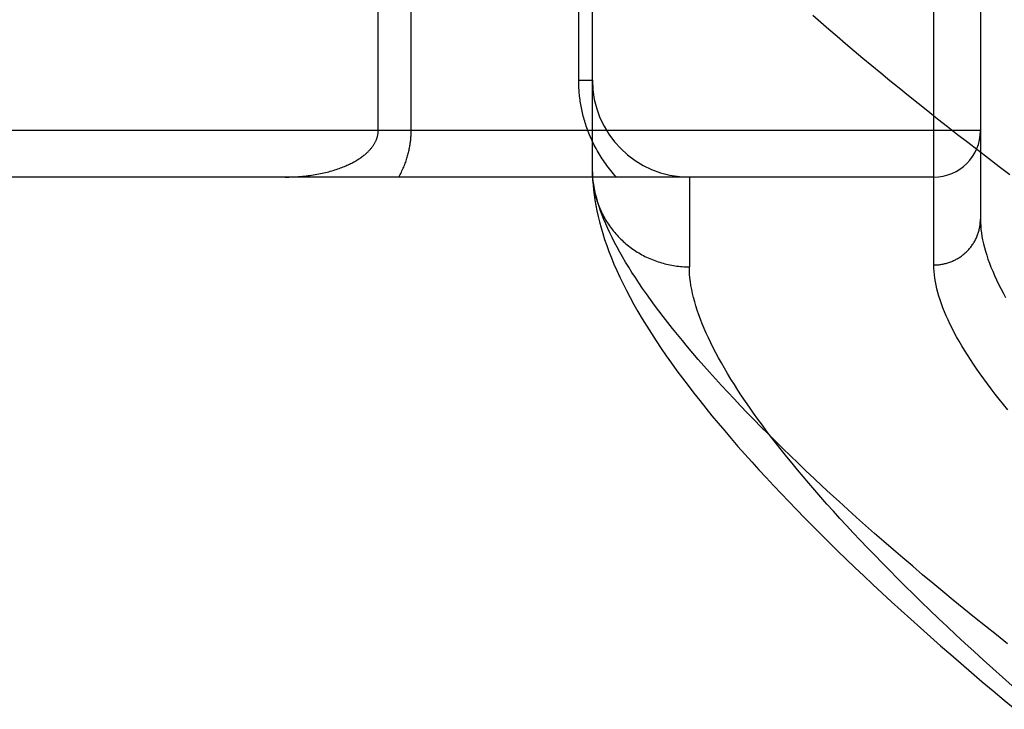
# Model space of a CAD drawing. Header units: inches. Extents: x 0 to 262, y 0 to 169.
# Tile 177 of 256: x 113.911 to 114.545, y 94.758 to 95.202. Entities that reach past the tile are written whole.
import ezdxf

# ---------------------------------------------------------------- set-up
doc = ezdxf.new("R2010")
doc.units = ezdxf.units.IN
doc.header["$LTSCALE"] = 14.384615
doc.header["$MEASUREMENT"] = 0
doc.linetypes.add('HIDDEN', pattern=[0.2, 0.1, -0.1])
doc.layers.add('RIGHTHAND_DOOR_ASSEMBLY', color=7, linetype='CONTINUOUS')

msp = doc.modelspace()

# ---------------------------------------------------------------- linework, layer by layer
at = {"layer": 'RIGHTHAND_DOOR_ASSEMBLY', "color": 8, "linetype": 'HIDDEN'}
for p, q in [((114.49942, 95.04397), (114.49942, 96.15711)), ((114.52942, 96.12772), (114.52942, 95.07335)), ((114.27063, 95.16304), (114.27063, 95.44429)), ((114.27942, 95.10392), (114.27942, 95.44429)), ((114.1627, 95.13054), (114.1627, 95.40256)), ((114.14149, 95.13054), (114.14149, 95.37917)), ((114.27063, 95.16304), (114.27942, 95.16304)), ((114.52942, 95.13054), (113.43742, 95.13054)), ((114.27942, 95.10392), (114.27946, 95.10152)), ((114.49942, 95.10054), (113.43742, 95.10054)), ((114.34192, 95.10054), (114.34192, 95.04272))]:
    msp.add_line(p, q, dxfattribs=at)
for points in [[(114.54844, 95.102), (114.54152, 95.10722), (114.53468, 95.11242), (114.52793, 95.11758), (114.52126, 95.12271), (114.51468, 95.12781), (114.50818, 95.13288), (114.50178, 95.13791), (114.49546, 95.14292), (114.48923, 95.14788), (114.48309, 95.15282), (114.47703, 95.15772), (114.47107, 95.16258), (114.4652, 95.16741), (114.45941, 95.1722), (114.45372, 95.17695), (114.44811, 95.18167), (114.44259, 95.18635), (114.43717, 95.19099), (114.43183, 95.19559), (114.42659, 95.20016), (114.42144, 95.20468)], [(114.29494, 95.10054), (114.294, 95.10157), (114.29309, 95.10262), (114.29219, 95.10367), (114.29132, 95.10473), (114.29047, 95.10579), (114.28965, 95.10686), (114.28884, 95.10793), (114.28805, 95.109), (114.28728, 95.11009), (114.28654, 95.11117), (114.28581, 95.11226), (114.2851, 95.11336), (114.28442, 95.11445), (114.28375, 95.11555), (114.2831, 95.11665), (114.28247, 95.11776), (114.28186, 95.11886), (114.28127, 95.11997), (114.28069, 95.12108), (114.28014, 95.12219), (114.2796, 95.12331), (114.27908, 95.12442), (114.27857, 95.12554), (114.27809, 95.12665), (114.27762, 95.12777), (114.27717, 95.12888), (114.27673, 95.12999), (114.27632, 95.1311), (114.27592, 95.13221), (114.27554, 95.13331), (114.27517, 95.13441), (114.27482, 95.13551), (114.27449, 95.1366), (114.27417, 95.13769), (114.27387, 95.13877), (114.27358, 95.13985), (114.27331, 95.14093), (114.27305, 95.142), (114.27281, 95.14307), (114.27258, 95.14414), (114.27237, 95.1452), (114.27216, 95.14626), (114.27197, 95.14732), (114.2718, 95.14837), (114.27164, 95.14943), (114.27149, 95.15048), (114.27135, 95.15153), (114.27122, 95.15257), (114.27111, 95.15362), (114.27101, 95.15466), (114.27092, 95.15571), (114.27084, 95.15675), (114.27078, 95.15778), (114.27073, 95.15882), (114.27068, 95.15986), (114.27065, 95.16092), (114.27064, 95.16197), (114.27063, 95.16304)], [(114.08149, 95.10054), (114.08275, 95.10054), (114.084, 95.10056), (114.08525, 95.1006), (114.0865, 95.10064), (114.08774, 95.1007), (114.08898, 95.10077), (114.09021, 95.10085), (114.09144, 95.10095), (114.09266, 95.10106), (114.09387, 95.10118), (114.09507, 95.10131), (114.09626, 95.10146), (114.09744, 95.10162), (114.09861, 95.10178), (114.09977, 95.10196), (114.10091, 95.10215), (114.10205, 95.10235), (114.10317, 95.10256), (114.10427, 95.10278), (114.10536, 95.10301), (114.10644, 95.10325), (114.1075, 95.1035), (114.10854, 95.10376), (114.10957, 95.10402), (114.11058, 95.1043), (114.11158, 95.10458), (114.11256, 95.10487), (114.11352, 95.10517), (114.11446, 95.10547), (114.11539, 95.10578), (114.1163, 95.1061), (114.11719, 95.10642), (114.11806, 95.10675), (114.11891, 95.10709), (114.11975, 95.10743), (114.12057, 95.10777), (114.12137, 95.10812), (114.12215, 95.10848), (114.12292, 95.10883), (114.12366, 95.1092), (114.12439, 95.10956), (114.1251, 95.10993), (114.12579, 95.11031), (114.12647, 95.11068), (114.12713, 95.11106), (114.12777, 95.11144), (114.12839, 95.11182), (114.12899, 95.11221), (114.12958, 95.1126), (114.13015, 95.11299), (114.13071, 95.11338), (114.13125, 95.11377), (114.13178, 95.11417), (114.13228, 95.11457), (114.13277, 95.11496), (114.13324, 95.11535), (114.13368, 95.11574), (114.13411, 95.11612), (114.13453, 95.11651), (114.13493, 95.1169), (114.13532, 95.11729), (114.1357, 95.11768), (114.13606, 95.11807), (114.13641, 95.11846), (114.13675, 95.11884), (114.13707, 95.11923), (114.13738, 95.11962), (114.13767, 95.12), (114.13795, 95.12039), (114.13822, 95.12077), (114.13848, 95.12115), (114.13872, 95.12152), (114.13895, 95.1219), (114.13917, 95.12227), (114.13937, 95.12263), (114.13956, 95.123), (114.13975, 95.12336), (114.13992, 95.12372), (114.14008, 95.12407), (114.14023, 95.12442), (114.14037, 95.12477), (114.14051, 95.12512), (114.14063, 95.12547), (114.14074, 95.12582), (114.14085, 95.12616), (114.14094, 95.1265), (114.14103, 95.12684), (114.14111, 95.12718), (114.14118, 95.12751), (114.14125, 95.12785), (114.14131, 95.12818), (114.14135, 95.12852), (114.14139, 95.12885), (114.14143, 95.12918), (114.14145, 95.12951), (114.14147, 95.12985), (114.14149, 95.13019), (114.14149, 95.13054)], [(114.15466, 95.10054), (114.15512, 95.10134), (114.15556, 95.10214), (114.15599, 95.10295), (114.1564, 95.10377), (114.1568, 95.10458), (114.15718, 95.10539), (114.15755, 95.1062), (114.1579, 95.10702), (114.15824, 95.10783), (114.15856, 95.10864), (114.15887, 95.10944), (114.15917, 95.11025), (114.15945, 95.11105), (114.15972, 95.11184), (114.15997, 95.11263), (114.16021, 95.11341), (114.16043, 95.11418), (114.16064, 95.11495), (114.16084, 95.11571), (114.16103, 95.11646), (114.1612, 95.11721), (114.16137, 95.11795), (114.16152, 95.11868), (114.16166, 95.11941), (114.16179, 95.12013), (114.16192, 95.12085), (114.16203, 95.12157), (114.16213, 95.12228), (114.16223, 95.12299), (114.16231, 95.12369), (114.16239, 95.12439), (114.16245, 95.12508), (114.16251, 95.12578), (114.16256, 95.12646), (114.16261, 95.12715), (114.16264, 95.12783), (114.16267, 95.12851), (114.16269, 95.12919), (114.1627, 95.12986), (114.1627, 95.13054)], [(114.28222, 95.08688), (114.28156, 95.08946), (114.28098, 95.09198), (114.28049, 95.09446), (114.28009, 95.0969), (114.27978, 95.09929), (114.27955, 95.10163), (114.27942, 95.10392)], [(114.27946, 95.10152), (114.27962, 95.09856), (114.27985, 95.09548), (114.28017, 95.0923), (114.28057, 95.08904), (114.28107, 95.0857), (114.28166, 95.08228), (114.28234, 95.0788), (114.28313, 95.07525), (114.28402, 95.07163), (114.28502, 95.06795), (114.28612, 95.06421), (114.28734, 95.0604), (114.28867, 95.05653), (114.29011, 95.0526), (114.29168, 95.04859), (114.29336, 95.04452), (114.29517, 95.04037), (114.29711, 95.03615), (114.29919, 95.03186), (114.30139, 95.02749), (114.30373, 95.02305), (114.30621, 95.01854), (114.30882, 95.01394), (114.31157, 95.00929), (114.31445, 95.00459), (114.31744, 94.99984), (114.32055, 94.99506), (114.32377, 94.99025), (114.32707, 94.98545), (114.33047, 94.98064), (114.33393, 94.97584), (114.33748, 94.97104), (114.34112, 94.96623), (114.34483, 94.96142), (114.34862, 94.95659), (114.35251, 94.95174), (114.35648, 94.94687), (114.36054, 94.94198), (114.36468, 94.93706), (114.36892, 94.93212), (114.37324, 94.92715), (114.37764, 94.92216), (114.38213, 94.91714), (114.38671, 94.9121), (114.39138, 94.90703), (114.39613, 94.90193), (114.40097, 94.8968), (114.4059, 94.89164), (114.41092, 94.88645), (114.41603, 94.88122), (114.42123, 94.87596), (114.42652, 94.87067), (114.43191, 94.86534), (114.43738, 94.85998), (114.44295, 94.85459), (114.44861, 94.84916), (114.45436, 94.8437), (114.4602, 94.83821), (114.46613, 94.83268), (114.47216, 94.82712), (114.47828, 94.82152), (114.4845, 94.81589), (114.49081, 94.81023), (114.49721, 94.80453), (114.50371, 94.7988), (114.5103, 94.79304), (114.51698, 94.78725), (114.52376, 94.78143), (114.53063, 94.77558), (114.5376, 94.76969), (114.54466, 94.76378), (114.55181, 94.75784)], [(114.27951, 95.10057), (114.27958, 95.09945), (114.27968, 95.09834), (114.27979, 95.09723), (114.27993, 95.09612), (114.28008, 95.09501), (114.28026, 95.09391), (114.28046, 95.09281), (114.28067, 95.09171), (114.28091, 95.09062), (114.28117, 95.08953), (114.28145, 95.08844), (114.28175, 95.08736), (114.28207, 95.08629), (114.28241, 95.08522), (114.28276, 95.08416), (114.28314, 95.08311), (114.28354, 95.08206), (114.28396, 95.08102), (114.28439, 95.07999), (114.28485, 95.07896), (114.28533, 95.07795), (114.28582, 95.07694), (114.28633, 95.07594), (114.28686, 95.07495), (114.28741, 95.07397), (114.28798, 95.073), (114.28857, 95.07204), (114.28917, 95.07109), (114.28979, 95.07015), (114.29043, 95.06923), (114.29109, 95.06831), (114.29176, 95.06741), (114.29245, 95.06652), (114.29315, 95.06564), (114.29388, 95.06477), (114.29461, 95.06392), (114.29537, 95.06308), (114.29614, 95.06226), (114.29692, 95.06145), (114.29772, 95.06065), (114.29854, 95.05986), (114.29937, 95.0591), (114.30021, 95.05834), (114.30107, 95.0576), (114.30194, 95.05688), (114.30282, 95.05617), (114.30372, 95.05548), (114.30463, 95.05481), (114.30555, 95.05415), (114.30648, 95.05351), (114.30743, 95.05288), (114.30839, 95.05227), (114.30936, 95.05168), (114.31034, 95.05111), (114.31133, 95.05055), (114.31233, 95.05002), (114.31334, 95.0495), (114.31436, 95.04899), (114.31539, 95.04851), (114.31643, 95.04804), (114.31747, 95.0476), (114.31853, 95.04717), (114.31959, 95.04676), (114.32066, 95.04637), (114.32174, 95.046), (114.32282, 95.04565), (114.32391, 95.04532), (114.32501, 95.04501), (114.32611, 95.04471), (114.32722, 95.04444), (114.32833, 95.04419), (114.32944, 95.04395), (114.33056, 95.04374), (114.33169, 95.04355), (114.33282, 95.04338), (114.33395, 95.04322), (114.33508, 95.04309), (114.33622, 95.04298), (114.33735, 95.04289), (114.33849, 95.04282), (114.33963, 95.04276), (114.34077, 95.04273), (114.34192, 95.04272)], [(114.54688, 94.80007), (114.5397, 94.80574), (114.53262, 94.81139), (114.52563, 94.817), (114.51875, 94.82257), (114.51196, 94.82811), (114.50527, 94.83362), (114.49869, 94.83909), (114.4922, 94.84452), (114.48582, 94.84991), (114.47953, 94.85527), (114.47335, 94.86058), (114.46726, 94.86585), (114.46128, 94.87109), (114.4554, 94.87628), (114.44962, 94.88143), (114.44393, 94.88653), (114.43835, 94.8916), (114.43287, 94.89662), (114.4275, 94.90159), (114.42222, 94.90652), (114.41704, 94.91141), (114.41196, 94.91624), (114.40698, 94.92104), (114.4021, 94.92579), (114.39732, 94.93049), (114.39264, 94.93514), (114.38806, 94.93975), (114.38358, 94.94431), (114.37919, 94.94882), (114.37491, 94.95328), (114.37072, 94.9577), (114.36663, 94.96207), (114.36264, 94.96639), (114.35874, 94.97066), (114.35495, 94.97488), (114.35125, 94.97906), (114.34764, 94.98318), (114.34414, 94.98726), (114.34072, 94.99129), (114.33741, 94.99527), (114.33419, 94.9992), (114.33106, 95.00308), (114.32803, 95.00691), (114.32509, 95.01069), (114.32225, 95.01443), (114.3195, 95.01811), (114.31685, 95.02175), (114.31428, 95.02534), (114.31181, 95.02888), (114.30944, 95.03237), (114.30715, 95.03581), (114.30496, 95.0392), (114.30286, 95.04254), (114.30085, 95.04584), (114.29894, 95.04908), (114.29711, 95.05228), (114.29538, 95.05542), (114.29373, 95.05852), (114.29218, 95.06158), (114.29071, 95.06458), (114.28934, 95.06753), (114.28806, 95.07044), (114.28686, 95.0733), (114.28576, 95.07611), (114.28474, 95.07888), (114.28381, 95.08159), (114.28297, 95.08426), (114.28222, 95.08688)], [(114.49942, 95.04397), (114.50007, 95.04397), (114.50072, 95.04399), (114.50138, 95.04403), (114.50203, 95.04408), (114.50268, 95.04414), (114.50333, 95.04422), (114.50398, 95.04431), (114.50463, 95.04441), (114.50527, 95.04453), (114.50591, 95.04466), (114.50655, 95.04481), (114.50718, 95.04497), (114.50781, 95.04514), (114.50844, 95.04533), (114.50906, 95.04553), (114.50968, 95.04574), (114.51029, 95.04596), (114.5109, 95.0462), (114.5115, 95.04646), (114.51209, 95.04672), (114.51269, 95.047), (114.51327, 95.04729), (114.51385, 95.04759), (114.51442, 95.0479), (114.51498, 95.04823), (114.51554, 95.04857), (114.51608, 95.04892), (114.51662, 95.04928), (114.51716, 95.04965), (114.51768, 95.05004), (114.51819, 95.05044), (114.5187, 95.05084), (114.5192, 95.05126), (114.51968, 95.05169), (114.52016, 95.05213), (114.52063, 95.05257), (114.52109, 95.05303), (114.52153, 95.0535), (114.52197, 95.05398), (114.5224, 95.05446), (114.52281, 95.05496), (114.52322, 95.05546), (114.52361, 95.05598), (114.52399, 95.0565), (114.52436, 95.05703), (114.52472, 95.05756), (114.52506, 95.05811), (114.5254, 95.05866), (114.52572, 95.05922), (114.52603, 95.05978), (114.52632, 95.06036), (114.52661, 95.06093), (114.52688, 95.06152), (114.52713, 95.06211), (114.52738, 95.0627), (114.52761, 95.0633), (114.52782, 95.06391), (114.52803, 95.06452), (114.52822, 95.06513), (114.52839, 95.06575), (114.52856, 95.06637), (114.52871, 95.06699), (114.52884, 95.06762), (114.52896, 95.06825), (114.52907, 95.06888), (114.52916, 95.06952), (114.52924, 95.07016), (114.5293, 95.07079), (114.52935, 95.07143), (114.52939, 95.07207), (114.52941, 95.07271), (114.52942, 95.07335)], [(114.52942, 95.07335), (114.52946, 95.07124), (114.52958, 95.06908), (114.52978, 95.06688), (114.53006, 95.06464), (114.53042, 95.06235), (114.53086, 95.06003), (114.53138, 95.05766), (114.53199, 95.05526), (114.53267, 95.05281), (114.53344, 95.05031), (114.53429, 95.04778), (114.53522, 95.0452), (114.53623, 95.04259), (114.53732, 95.03993), (114.5385, 95.03722), (114.53976, 95.03448), (114.54111, 95.03169), (114.54254, 95.02886), (114.54405, 95.02599), (114.54564, 95.02307)], [(114.54996, 94.7729), (114.54366, 94.77848), (114.53746, 94.78402), (114.53136, 94.78952), (114.52536, 94.79498), (114.51947, 94.8004), (114.51367, 94.80577), (114.50798, 94.8111), (114.50239, 94.81638), (114.4969, 94.82162), (114.49151, 94.82681), (114.48623, 94.83196), (114.48104, 94.83706), (114.47595, 94.84212), (114.47097, 94.84712), (114.46608, 94.85208), (114.4613, 94.85699), (114.45661, 94.86185), (114.45202, 94.86666), (114.44754, 94.87143), (114.44315, 94.87614), (114.43886, 94.8808), (114.43467, 94.88542), (114.43057, 94.88998), (114.42657, 94.89449), (114.42267, 94.89895), (114.41887, 94.90336), (114.41516, 94.90772), (114.41155, 94.91203), (114.40804, 94.91629), (114.40462, 94.9205), (114.4013, 94.92465), (114.39807, 94.92876), (114.39493, 94.93281), (114.39189, 94.93681), (114.38894, 94.94076), (114.38609, 94.94466), (114.38332, 94.94851), (114.38065, 94.9523), (114.37808, 94.95605), (114.37559, 94.95974), (114.3732, 94.96338), (114.37089, 94.96697), (114.36868, 94.97051), (114.36656, 94.974), (114.36452, 94.97744), (114.36258, 94.98083), (114.36073, 94.98417), (114.35896, 94.98745), (114.35728, 94.99069), (114.3557, 94.99387), (114.3542, 94.99701), (114.35279, 95.00009), (114.35146, 95.00312), (114.35022, 95.00611), (114.34907, 95.00904), (114.34801, 95.01193), (114.34703, 95.01476), (114.34614, 95.01755), (114.34534, 95.02028), (114.34462, 95.02297), (114.34398, 95.02561), (114.34343, 95.0282), (114.34297, 95.03074), (114.34259, 95.03323), (114.34229, 95.03568), (114.34208, 95.03807), (114.34196, 95.04042), (114.34192, 95.04272)], [(114.54704, 94.9507), (114.54424, 94.95411), (114.54152, 94.95749), (114.5389, 94.96083), (114.53636, 94.96412), (114.5339, 94.96737), (114.53154, 94.97059), (114.52926, 94.97376), (114.52706, 94.97689), (114.52495, 94.97998), (114.52293, 94.98303), (114.52099, 94.98604), (114.51914, 94.989), (114.51738, 94.99193), (114.51569, 94.99481), (114.51409, 94.99766), (114.51258, 95.00046), (114.51115, 95.00322), (114.5098, 95.00594), (114.50854, 95.00862), (114.50736, 95.01126), (114.50626, 95.01386), (114.50524, 95.01641), (114.50431, 95.01893), (114.50346, 95.02141), (114.50269, 95.02384), (114.502, 95.02624), (114.50139, 95.02859), (114.50087, 95.0309), (114.50042, 95.03318), (114.50006, 95.03541), (114.49978, 95.03761), (114.49958, 95.03977), (114.49946, 95.04189), (114.49942, 95.04397)]]:
    msp.add_lwpolyline(points, dxfattribs=at)
for centre, radius, start, end in [((114.34192, 95.16304), 0.0625, 180, 270), ((114.49942, 95.13054), 0.03, 270, 360)]:
    msp.add_arc(centre, radius, start, end, dxfattribs=at)

doc.saveas('drawing.dxf')
